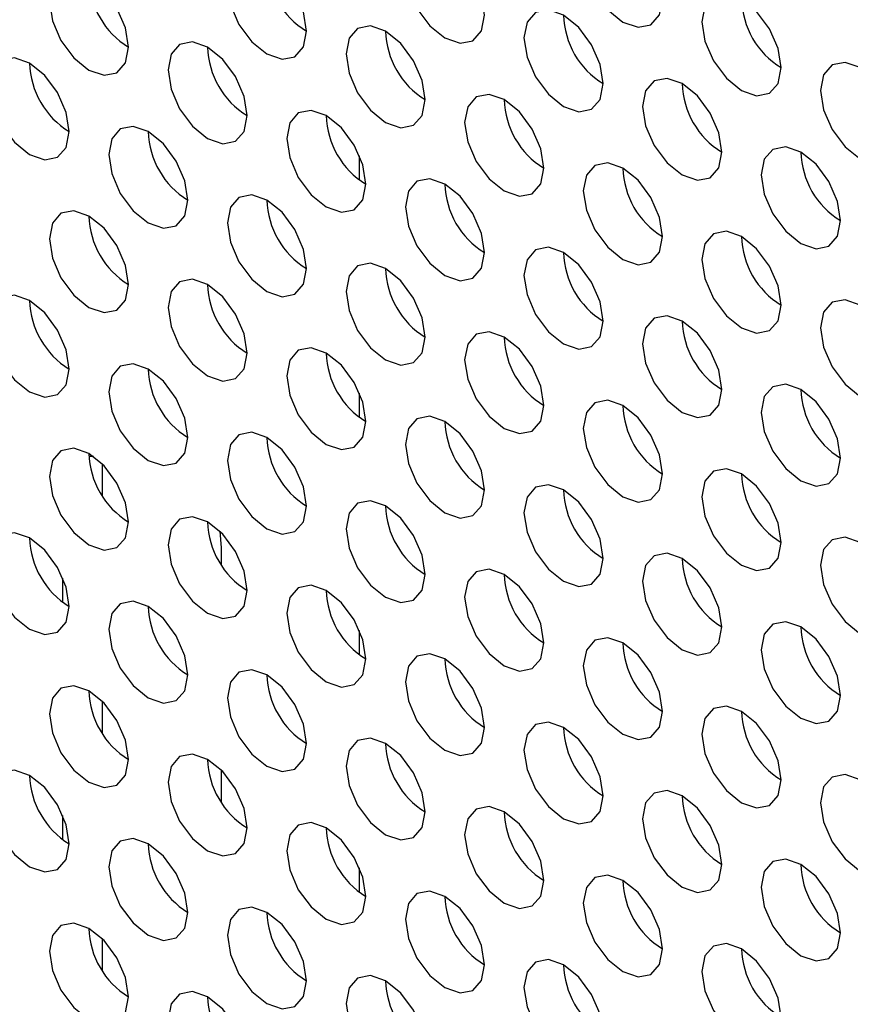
# Model space of a CAD drawing. Header units: millimetres. Extents: x 256 to 1374, y 313 to 1176.
# Tile 126 of 212: x 1070.83 to 1075.78, y 948.77 to 954.64. Entities that reach past the tile are written whole.
import ezdxf

# ---------------------------------------------------------------- set-up
doc = ezdxf.new("R2010")
doc.units = ezdxf.units.MM

msp = doc.modelspace()

# ---------------------------------------------------------------- linework, layer by layer
at = {"color": 8, "linetype": 'Continuous', "lineweight": 30}
for p, q in [((1072.8523, 953.6847), (1072.8523, 953.8289)), ((1072.8523, 952.2693), (1072.8523, 952.4136)), ((1071.268, 952.0354), (1071.2406, 952.0354)), ((1072.8523, 950.854), (1072.8523, 950.9982)), ((1072.8523, 949.4387), (1072.8523, 949.5829))]:
    msp.add_line(p, q, dxfattribs=at)
at = {"color": 7, "linetype": 'Continuous', "lineweight": 30}
for p, q in [((1071.3203, 951.8026), (1071.3203, 951.9909)), ((1072.0202, 951.5897), (1072.0274, 951.4912)), ((1072.0274, 951.4912), (1072.0274, 951.3944)), ((1071.0846, 951.1668), (1071.0846, 951.3111)), ((1071.3203, 950.3873), (1071.3203, 950.5756)), ((1072.0274, 950.1674), (1072.0274, 949.9791)), ((1071.0846, 949.7515), (1071.0846, 949.8957)), ((1071.3203, 948.972), (1071.3203, 949.1603))]:
    msp.add_line(p, q, dxfattribs=at)
at = {"color": 7, "linetype": 'Continuous', "lineweight": 30, "flags": 128}
for points in [[(1074.6578, 954.7619), (1074.6399, 954.8765), (1074.5888, 954.9943), (1074.5123, 955.0974), (1074.4221, 955.1702), (1074.3319, 955.2015), (1074.2554, 955.1867), (1074.2044, 955.1279), (1074.1864, 955.0341), (1074.2044, 954.9196), (1074.2554, 954.8018), (1074.3319, 954.6986), (1074.4221, 954.6258), (1074.5123, 954.5945), (1074.5888, 954.6093), (1074.6399, 954.6681), (1074.6578, 954.7619)], [(1073.5972, 954.6666), (1073.5792, 954.7811), (1073.5281, 954.8989), (1073.4517, 955.002), (1073.3615, 955.0748), (1073.2713, 955.1062), (1073.1948, 955.0913), (1073.1437, 955.0325), (1073.1258, 954.9387), (1073.1437, 954.8242), (1073.1948, 954.7064), (1073.2713, 954.6033), (1073.3615, 954.5305), (1073.4517, 954.4991), (1073.5281, 954.514), (1073.5792, 954.5728), (1073.5972, 954.6666)], [(1072.5365, 954.5712), (1072.5186, 954.6857), (1072.4675, 954.8035), (1072.391, 954.9067), (1072.3008, 954.9795), (1072.2106, 955.0108), (1072.1341, 954.996), (1072.083, 954.9372), (1072.0651, 954.8434), (1072.083, 954.7288), (1072.1341, 954.611), (1072.2106, 954.5079), (1072.3008, 954.4351), (1072.391, 954.4038), (1072.4675, 954.4186), (1072.5186, 954.4774), (1072.5365, 954.5712)], [(1071.4758, 954.4759), (1071.4579, 954.5904), (1071.4068, 954.7082), (1071.3303, 954.8113), (1071.2401, 954.8841), (1071.1499, 954.9155), (1071.0735, 954.9006), (1071.0224, 954.8418), (1071.0044, 954.748), (1071.0224, 954.6335), (1071.0735, 954.5157), (1071.1499, 954.4125), (1071.2401, 954.3397), (1071.3303, 954.3084), (1071.4068, 954.3232), (1071.4579, 954.3821), (1071.4758, 954.4759)], [(1075.3649, 954.3537), (1075.347, 954.4683), (1075.2959, 954.5861), (1075.2194, 954.6892), (1075.1292, 954.762), (1075.039, 954.7933), (1074.9626, 954.7785), (1074.9115, 954.7197), (1074.8935, 954.6259), (1074.9115, 954.5114), (1074.9626, 954.3936), (1075.039, 954.2904), (1075.1292, 954.2176), (1075.2194, 954.1863), (1075.2959, 954.2011), (1075.347, 954.2599), (1075.3649, 954.3537)], [(1074.3043, 954.2584), (1074.2863, 954.3729), (1074.2352, 954.4907), (1074.1588, 954.5938), (1074.0686, 954.6666), (1073.9784, 954.698), (1073.9019, 954.6831), (1073.8508, 954.6243), (1073.8329, 954.5305), (1073.8508, 954.416), (1073.9019, 954.2982), (1073.9784, 954.1951), (1074.0686, 954.1223), (1074.1588, 954.0909), (1074.2352, 954.1058), (1074.2863, 954.1646), (1074.3043, 954.2584)], [(1073.2436, 954.163), (1073.2257, 954.2775), (1073.1746, 954.3953), (1073.0981, 954.4985), (1073.0079, 954.5713), (1072.9177, 954.6026), (1072.8412, 954.5878), (1072.7901, 954.529), (1072.7722, 954.4351), (1072.7901, 954.3206), (1072.8412, 954.2028), (1072.9177, 954.0997), (1073.0079, 954.0269), (1073.0981, 953.9956), (1073.1746, 954.0104), (1073.2257, 954.0692), (1073.2436, 954.163)], [(1072.1829, 954.0676), (1072.165, 954.1822), (1072.1139, 954.3), (1072.0374, 954.4031), (1071.9472, 954.4759), (1071.857, 954.5073), (1071.7806, 954.4924), (1071.7295, 954.4336), (1071.7115, 954.3398), (1071.7295, 954.2253), (1071.7806, 954.1075), (1071.857, 954.0043), (1071.9472, 953.9315), (1072.0374, 953.9002), (1072.1139, 953.915), (1072.165, 953.9738), (1072.1829, 954.0676)], [(1071.1223, 953.9723), (1071.1043, 954.0868), (1071.0532, 954.2046), (1070.9768, 954.3077), (1070.8866, 954.3805), (1070.7964, 954.4119), (1070.7199, 954.397), (1070.6688, 954.3382), (1070.6509, 954.2444), (1070.6688, 954.1299), (1070.7199, 954.0121), (1070.7964, 953.909), (1070.8866, 953.8362), (1070.9768, 953.8048), (1071.0532, 953.8197), (1071.1043, 953.8785), (1071.1223, 953.9723)], [(1076.072, 953.9455), (1076.0541, 954.0601), (1076.003, 954.1778), (1075.9265, 954.281), (1075.8363, 954.3538), (1075.7461, 954.3851), (1075.6697, 954.3703), (1075.6186, 954.3115), (1075.6006, 954.2177), (1075.6186, 954.1032), (1075.6697, 953.9854), (1075.7461, 953.8822), (1075.8363, 953.8094), (1075.9265, 953.7781), (1076.003, 953.7929), (1076.0541, 953.8517), (1076.072, 953.9455)], [(1075.0114, 953.8502), (1074.9934, 953.9647), (1074.9423, 954.0825), (1074.8659, 954.1856), (1074.7757, 954.2584), (1074.6855, 954.2898), (1074.609, 954.2749), (1074.5579, 954.2161), (1074.54, 954.1223), (1074.5579, 954.0078), (1074.609, 953.89), (1074.6855, 953.7869), (1074.7757, 953.7141), (1074.8659, 953.6827), (1074.9423, 953.6976), (1074.9934, 953.7564), (1075.0114, 953.8502)], [(1073.9507, 953.7548), (1073.9328, 953.8693), (1073.8817, 953.9871), (1073.8052, 954.0903), (1073.715, 954.1631), (1073.6248, 954.1944), (1073.5483, 954.1796), (1073.4972, 954.1207), (1073.4793, 954.0269), (1073.4972, 953.9124), (1073.5483, 953.7946), (1073.6248, 953.6915), (1073.715, 953.6187), (1073.8052, 953.5873), (1073.8817, 953.6022), (1073.9328, 953.661), (1073.9507, 953.7548)], [(1072.89, 953.6594), (1072.8721, 953.774), (1072.821, 953.8918), (1072.7445, 953.9949), (1072.6543, 954.0677), (1072.5641, 954.099), (1072.4877, 954.0842), (1072.4366, 954.0254), (1072.4186, 953.9316), (1072.4366, 953.8171), (1072.4877, 953.6993), (1072.5641, 953.5961), (1072.6543, 953.5233), (1072.7445, 953.492), (1072.821, 953.5068), (1072.8721, 953.5656), (1072.89, 953.6594)], [(1071.8294, 953.5641), (1071.8114, 953.6786), (1071.7604, 953.7964), (1071.6839, 953.8995), (1071.5937, 953.9723), (1071.5035, 954.0037), (1071.427, 953.9888), (1071.3759, 953.93), (1071.358, 953.8362), (1071.3759, 953.7217), (1071.427, 953.6039), (1071.5035, 953.5008), (1071.5937, 953.428), (1071.6839, 953.3966), (1071.7604, 953.4115), (1071.8114, 953.4703), (1071.8294, 953.5641)], [(1075.7185, 953.442), (1075.7005, 953.5565), (1075.6494, 953.6743), (1075.573, 953.7774), (1075.4828, 953.8502), (1075.3926, 953.8816), (1075.3161, 953.8667), (1075.265, 953.8079), (1075.2471, 953.7141), (1075.265, 953.5996), (1075.3161, 953.4818), (1075.3926, 953.3786), (1075.4828, 953.3059), (1075.573, 953.2745), (1075.6494, 953.2894), (1075.7005, 953.3482), (1075.7185, 953.442)], [(1074.6578, 953.3466), (1074.6399, 953.4611), (1074.5888, 953.5789), (1074.5123, 953.6821), (1074.4221, 953.7549), (1074.3319, 953.7862), (1074.2554, 953.7713), (1074.2044, 953.7125), (1074.1864, 953.6187), (1074.2044, 953.5042), (1074.2554, 953.3864), (1074.3319, 953.2833), (1074.4221, 953.2105), (1074.5123, 953.1791), (1074.5888, 953.194), (1074.6399, 953.2528), (1074.6578, 953.3466)], [(1073.5972, 953.2512), (1073.5792, 953.3658), (1073.5281, 953.4836), (1073.4517, 953.5867), (1073.3615, 953.6595), (1073.2713, 953.6908), (1073.1948, 953.676), (1073.1437, 953.6172), (1073.1258, 953.5234), (1073.1437, 953.4089), (1073.1948, 953.2911), (1073.2713, 953.1879), (1073.3615, 953.1151), (1073.4517, 953.0838), (1073.5281, 953.0986), (1073.5792, 953.1574), (1073.5972, 953.2512)], [(1072.5365, 953.1559), (1072.5186, 953.2704), (1072.4675, 953.3882), (1072.391, 953.4913), (1072.3008, 953.5641), (1072.2106, 953.5955), (1072.1341, 953.5806), (1072.083, 953.5218), (1072.0651, 953.428), (1072.083, 953.3135), (1072.1341, 953.1957), (1072.2106, 953.0926), (1072.3008, 953.0198), (1072.391, 952.9884), (1072.4675, 953.0033), (1072.5186, 953.0621), (1072.5365, 953.1559)], [(1071.4758, 953.0605), (1071.4579, 953.175), (1071.4068, 953.2928), (1071.3303, 953.396), (1071.2401, 953.4688), (1071.1499, 953.5001), (1071.0735, 953.4853), (1071.0224, 953.4265), (1071.0044, 953.3327), (1071.0224, 953.2181), (1071.0735, 953.1003), (1071.1499, 952.9972), (1071.2401, 952.9244), (1071.3303, 952.8931), (1071.4068, 952.9079), (1071.4579, 952.9667), (1071.4758, 953.0605)], [(1075.3649, 952.9384), (1075.347, 953.0529), (1075.2959, 953.1707), (1075.2194, 953.2739), (1075.1292, 953.3467), (1075.039, 953.378), (1074.9626, 953.3631), (1074.9115, 953.3043), (1074.8935, 953.2105), (1074.9115, 953.096), (1074.9626, 952.9782), (1075.039, 952.8751), (1075.1292, 952.8023), (1075.2194, 952.7709), (1075.2959, 952.7858), (1075.347, 952.8446), (1075.3649, 952.9384)], [(1074.3043, 952.843), (1074.2863, 952.9576), (1074.2352, 953.0754), (1074.1588, 953.1785), (1074.0686, 953.2513), (1073.9784, 953.2826), (1073.9019, 953.2678), (1073.8508, 953.209), (1073.8329, 953.1152), (1073.8508, 953.0007), (1073.9019, 952.8829), (1073.9784, 952.7797), (1074.0686, 952.7069), (1074.1588, 952.6756), (1074.2352, 952.6904), (1074.2863, 952.7492), (1074.3043, 952.843)], [(1073.2436, 952.7477), (1073.2257, 952.8622), (1073.1746, 952.98), (1073.0981, 953.0831), (1073.0079, 953.1559), (1072.9177, 953.1873), (1072.8412, 953.1724), (1072.7901, 953.1136), (1072.7722, 953.0198), (1072.7901, 952.9053), (1072.8412, 952.7875), (1072.9177, 952.6844), (1073.0079, 952.6116), (1073.0981, 952.5802), (1073.1746, 952.5951), (1073.2257, 952.6539), (1073.2436, 952.7477)], [(1072.1829, 952.6523), (1072.165, 952.7668), (1072.1139, 952.8846), (1072.0374, 952.9878), (1071.9472, 953.0606), (1071.857, 953.0919), (1071.7806, 953.0771), (1071.7295, 953.0183), (1071.7115, 952.9244), (1071.7295, 952.8099), (1071.7806, 952.6921), (1071.857, 952.589), (1071.9472, 952.5162), (1072.0374, 952.4849), (1072.1139, 952.4997), (1072.165, 952.5585), (1072.1829, 952.6523)], [(1071.1223, 952.557), (1071.1043, 952.6715), (1071.0532, 952.7893), (1070.9768, 952.8924), (1070.8866, 952.9652), (1070.7964, 952.9966), (1070.7199, 952.9817), (1070.6688, 952.9229), (1070.6509, 952.8291), (1070.6688, 952.7146), (1070.7199, 952.5968), (1070.7964, 952.4936), (1070.8866, 952.4208), (1070.9768, 952.3895), (1071.0532, 952.4043), (1071.1043, 952.4632), (1071.1223, 952.557)], [(1076.072, 952.5302), (1076.0541, 952.6447), (1076.003, 952.7625), (1075.9265, 952.8657), (1075.8363, 952.9384), (1075.7461, 952.9698), (1075.6697, 952.9549), (1075.6186, 952.8961), (1075.6006, 952.8023), (1075.6186, 952.6878), (1075.6697, 952.57), (1075.7461, 952.4669), (1075.8363, 952.3941), (1075.9265, 952.3627), (1076.003, 952.3776), (1076.0541, 952.4364), (1076.072, 952.5302)], [(1075.0114, 952.4348), (1074.9934, 952.5494), (1074.9423, 952.6671), (1074.8659, 952.7703), (1074.7757, 952.8431), (1074.6855, 952.8744), (1074.609, 952.8596), (1074.5579, 952.8008), (1074.54, 952.707), (1074.5579, 952.5925), (1074.609, 952.4747), (1074.6855, 952.3715), (1074.7757, 952.2987), (1074.8659, 952.2674), (1074.9423, 952.2822), (1074.9934, 952.341), (1075.0114, 952.4348)], [(1073.9507, 952.3395), (1073.9328, 952.454), (1073.8817, 952.5718), (1073.8052, 952.6749), (1073.715, 952.7477), (1073.6248, 952.7791), (1073.5483, 952.7642), (1073.4972, 952.7054), (1073.4793, 952.6116), (1073.4972, 952.4971), (1073.5483, 952.3793), (1073.6248, 952.2762), (1073.715, 952.2034), (1073.8052, 952.172), (1073.8817, 952.1869), (1073.9328, 952.2457), (1073.9507, 952.3395)], [(1072.89, 952.2441), (1072.8721, 952.3586), (1072.821, 952.4764), (1072.7445, 952.5796), (1072.6543, 952.6524), (1072.5641, 952.6837), (1072.4877, 952.6689), (1072.4366, 952.61), (1072.4186, 952.5162), (1072.4366, 952.4017), (1072.4877, 952.2839), (1072.5641, 952.1808), (1072.6543, 952.108), (1072.7445, 952.0766), (1072.821, 952.0915), (1072.8721, 952.1503), (1072.89, 952.2441)], [(1071.8294, 952.1487), (1071.8114, 952.2633), (1071.7604, 952.3811), (1071.6839, 952.4842), (1071.5937, 952.557), (1071.5035, 952.5884), (1071.427, 952.5735), (1071.3759, 952.5147), (1071.358, 952.4209), (1071.3759, 952.3064), (1071.427, 952.1886), (1071.5035, 952.0854), (1071.5937, 952.0126), (1071.6839, 951.9813), (1071.7604, 951.9961), (1071.8114, 952.0549), (1071.8294, 952.1487)], [(1075.7185, 952.0266), (1075.7005, 952.1411), (1075.6494, 952.2589), (1075.573, 952.3621), (1075.4828, 952.4349), (1075.3926, 952.4662), (1075.3161, 952.4514), (1075.265, 952.3926), (1075.2471, 952.2988), (1075.265, 952.1843), (1075.3161, 952.0665), (1075.3926, 951.9633), (1075.4828, 951.8905), (1075.573, 951.8592), (1075.6494, 951.874), (1075.7005, 951.9328), (1075.7185, 952.0266)], [(1074.6578, 951.9313), (1074.6399, 952.0458), (1074.5888, 952.1636), (1074.5123, 952.2667), (1074.4221, 952.3395), (1074.3319, 952.3709), (1074.2554, 952.356), (1074.2044, 952.2972), (1074.1864, 952.2034), (1074.2044, 952.0889), (1074.2554, 951.9711), (1074.3319, 951.8679), (1074.4221, 951.7952), (1074.5123, 951.7638), (1074.5888, 951.7787), (1074.6399, 951.8375), (1074.6578, 951.9313)], [(1073.5972, 951.8359), (1073.5792, 951.9504), (1073.5281, 952.0682), (1073.4517, 952.1714), (1073.3615, 952.2442), (1073.2713, 952.2755), (1073.1948, 952.2606), (1073.1437, 952.2018), (1073.1258, 952.108), (1073.1437, 951.9935), (1073.1948, 951.8757), (1073.2713, 951.7726), (1073.3615, 951.6998), (1073.4517, 951.6684), (1073.5281, 951.6833), (1073.5792, 951.7421), (1073.5972, 951.8359)], [(1072.5365, 951.7405), (1072.5186, 951.8551), (1072.4675, 951.9729), (1072.391, 952.076), (1072.3008, 952.1488), (1072.2106, 952.1801), (1072.1341, 952.1653), (1072.083, 952.1065), (1072.0651, 952.0127), (1072.083, 951.8982), (1072.1341, 951.7804), (1072.2106, 951.6772), (1072.3008, 951.6044), (1072.391, 951.5731), (1072.4675, 951.5879), (1072.5186, 951.6467), (1072.5365, 951.7405)], [(1071.4758, 951.6452), (1071.4579, 951.7597), (1071.4068, 951.8775), (1071.3303, 951.9806), (1071.2401, 952.0534), (1071.1499, 952.0848), (1071.0735, 952.0699), (1071.0224, 952.0111), (1071.0044, 951.9173), (1071.0224, 951.8028), (1071.0735, 951.685), (1071.1499, 951.5819), (1071.2401, 951.5091), (1071.3303, 951.4777), (1071.4068, 951.4926), (1071.4579, 951.5514), (1071.4758, 951.6452)], [(1075.3649, 951.5231), (1075.347, 951.6376), (1075.2959, 951.7554), (1075.2194, 951.8585), (1075.1292, 951.9313), (1075.039, 951.9627), (1074.9626, 951.9478), (1074.9115, 951.889), (1074.8935, 951.7952), (1074.9115, 951.6807), (1074.9626, 951.5629), (1075.039, 951.4597), (1075.1292, 951.387), (1075.2194, 951.3556), (1075.2959, 951.3705), (1075.347, 951.4293), (1075.3649, 951.5231)], [(1074.3043, 951.4277), (1074.2863, 951.5422), (1074.2352, 951.66), (1074.1588, 951.7632), (1074.0686, 951.8359), (1073.9784, 951.8673), (1073.9019, 951.8524), (1073.8508, 951.7936), (1073.8329, 951.6998), (1073.8508, 951.5853), (1073.9019, 951.4675), (1073.9784, 951.3644), (1074.0686, 951.2916), (1074.1588, 951.2602), (1074.2352, 951.2751), (1074.2863, 951.3339), (1074.3043, 951.4277)], [(1073.2436, 951.3323), (1073.2257, 951.4469), (1073.1746, 951.5647), (1073.0981, 951.6678), (1073.0079, 951.7406), (1072.9177, 951.7719), (1072.8412, 951.7571), (1072.7901, 951.6983), (1072.7722, 951.6045), (1072.7901, 951.49), (1072.8412, 951.3722), (1072.9177, 951.269), (1073.0079, 951.1962), (1073.0981, 951.1649), (1073.1746, 951.1797), (1073.2257, 951.2385), (1073.2436, 951.3323)], [(1072.1829, 951.237), (1072.165, 951.3515), (1072.1139, 951.4693), (1072.0374, 951.5724), (1071.9472, 951.6452), (1071.857, 951.6766), (1071.7806, 951.6617), (1071.7295, 951.6029), (1071.7115, 951.5091), (1071.7295, 951.3946), (1071.7806, 951.2768), (1071.857, 951.1737), (1071.9472, 951.1009), (1072.0374, 951.0695), (1072.1139, 951.0844), (1072.165, 951.1432), (1072.1829, 951.237)], [(1071.1223, 951.1416), (1071.1043, 951.2561), (1071.0532, 951.3739), (1070.9768, 951.4771), (1070.8866, 951.5499), (1070.7964, 951.5812), (1070.7199, 951.5664), (1070.6688, 951.5076), (1070.6509, 951.4138), (1070.6688, 951.2992), (1070.7199, 951.1814), (1070.7964, 951.0783), (1070.8866, 951.0055), (1070.9768, 950.9741), (1071.0532, 950.989), (1071.1043, 951.0478), (1071.1223, 951.1416)], [(1076.072, 951.1149), (1076.0541, 951.2294), (1076.003, 951.3472), (1075.9265, 951.4503), (1075.8363, 951.5231), (1075.7461, 951.5545), (1075.6697, 951.5396), (1075.6186, 951.4808), (1075.6006, 951.387), (1075.6186, 951.2725), (1075.6697, 951.1547), (1075.7461, 951.0515), (1075.8363, 950.9787), (1075.9265, 950.9474), (1076.003, 950.9623), (1076.0541, 951.0211), (1076.072, 951.1149)], [(1075.0114, 951.0195), (1074.9934, 951.134), (1074.9423, 951.2518), (1074.8659, 951.355), (1074.7757, 951.4277), (1074.6855, 951.4591), (1074.609, 951.4442), (1074.5579, 951.3854), (1074.54, 951.2916), (1074.5579, 951.1771), (1074.609, 951.0593), (1074.6855, 950.9562), (1074.7757, 950.8834), (1074.8659, 950.852), (1074.9423, 950.8669), (1074.9934, 950.9257), (1075.0114, 951.0195)], [(1073.9507, 950.9241), (1073.9328, 951.0386), (1073.8817, 951.1564), (1073.8052, 951.2596), (1073.715, 951.3324), (1073.6248, 951.3637), (1073.5483, 951.3489), (1073.4972, 951.2901), (1073.4793, 951.1963), (1073.4972, 951.0818), (1073.5483, 950.964), (1073.6248, 950.8608), (1073.715, 950.788), (1073.8052, 950.7567), (1073.8817, 950.7715), (1073.9328, 950.8303), (1073.9507, 950.9241)], [(1072.89, 950.8288), (1072.8721, 950.9433), (1072.821, 951.0611), (1072.7445, 951.1642), (1072.6543, 951.237), (1072.5641, 951.2684), (1072.4877, 951.2535), (1072.4366, 951.1947), (1072.4186, 951.1009), (1072.4366, 950.9864), (1072.4877, 950.8686), (1072.5641, 950.7654), (1072.6543, 950.6927), (1072.7445, 950.6613), (1072.821, 950.6762), (1072.8721, 950.735), (1072.89, 950.8288)], [(1071.8294, 950.7334), (1071.8114, 950.8479), (1071.7604, 950.9657), (1071.6839, 951.0689), (1071.5937, 951.1417), (1071.5035, 951.173), (1071.427, 951.1582), (1071.3759, 951.0993), (1071.358, 951.0055), (1071.3759, 950.891), (1071.427, 950.7732), (1071.5035, 950.6701), (1071.5937, 950.5973), (1071.6839, 950.5659), (1071.7604, 950.5808), (1071.8114, 950.6396), (1071.8294, 950.7334)], [(1075.7185, 950.6113), (1075.7005, 950.7258), (1075.6494, 950.8436), (1075.573, 950.9468), (1075.4828, 951.0195), (1075.3926, 951.0509), (1075.3161, 951.036), (1075.265, 950.9772), (1075.2471, 950.8834), (1075.265, 950.7689), (1075.3161, 950.6511), (1075.3926, 950.548), (1075.4828, 950.4752), (1075.573, 950.4438), (1075.6494, 950.4587), (1075.7005, 950.5175), (1075.7185, 950.6113)], [(1074.6578, 950.5159), (1074.6399, 950.6304), (1074.5888, 950.7482), (1074.5123, 950.8514), (1074.4221, 950.9242), (1074.3319, 950.9555), (1074.2554, 950.9407), (1074.2044, 950.8819), (1074.1864, 950.7881), (1074.2044, 950.6736), (1074.2554, 950.5558), (1074.3319, 950.4526), (1074.4221, 950.3798), (1074.5123, 950.3485), (1074.5888, 950.3633), (1074.6399, 950.4221), (1074.6578, 950.5159)], [(1073.5972, 950.4206), (1073.5792, 950.5351), (1073.5281, 950.6529), (1073.4517, 950.756), (1073.3615, 950.8288), (1073.2713, 950.8602), (1073.1948, 950.8453), (1073.1437, 950.7865), (1073.1258, 950.6927), (1073.1437, 950.5782), (1073.1948, 950.4604), (1073.2713, 950.3572), (1073.3615, 950.2845), (1073.4517, 950.2531), (1073.5281, 950.268), (1073.5792, 950.3268), (1073.5972, 950.4206)], [(1072.5365, 950.3252), (1072.5186, 950.4397), (1072.4675, 950.5575), (1072.391, 950.6607), (1072.3008, 950.7335), (1072.2106, 950.7648), (1072.1341, 950.7499), (1072.083, 950.6911), (1072.0651, 950.5973), (1072.083, 950.4828), (1072.1341, 950.365), (1072.2106, 950.2619), (1072.3008, 950.1891), (1072.391, 950.1577), (1072.4675, 950.1726), (1072.5186, 950.2314), (1072.5365, 950.3252)], [(1071.4758, 950.2298), (1071.4579, 950.3444), (1071.4068, 950.4622), (1071.3303, 950.5653), (1071.2401, 950.6381), (1071.1499, 950.6694), (1071.0735, 950.6546), (1071.0224, 950.5958), (1071.0044, 950.502), (1071.0224, 950.3875), (1071.0735, 950.2697), (1071.1499, 950.1665), (1071.2401, 950.0937), (1071.3303, 950.0624), (1071.4068, 950.0772), (1071.4579, 950.136), (1071.4758, 950.2298)], [(1075.3649, 950.1077), (1075.347, 950.2222), (1075.2959, 950.34), (1075.2194, 950.4432), (1075.1292, 950.516), (1075.039, 950.5473), (1074.9626, 950.5325), (1074.9115, 950.4737), (1074.8935, 950.3799), (1074.9115, 950.2653), (1074.9626, 950.1475), (1075.039, 950.0444), (1075.1292, 949.9716), (1075.2194, 949.9403), (1075.2959, 949.9551), (1075.347, 950.0139), (1075.3649, 950.1077)], [(1074.3043, 950.0124), (1074.2863, 950.1269), (1074.2352, 950.2447), (1074.1588, 950.3478), (1074.0686, 950.4206), (1073.9784, 950.452), (1073.9019, 950.4371), (1073.8508, 950.3783), (1073.8329, 950.2845), (1073.8508, 950.17), (1073.9019, 950.0522), (1073.9784, 949.949), (1074.0686, 949.8762), (1074.1588, 949.8449), (1074.2352, 949.8598), (1074.2863, 949.9186), (1074.3043, 950.0124)], [(1073.2436, 949.917), (1073.2257, 950.0315), (1073.1746, 950.1493), (1073.0981, 950.2525), (1073.0079, 950.3252), (1072.9177, 950.3566), (1072.8412, 950.3417), (1072.7901, 950.2829), (1072.7722, 950.1891), (1072.7901, 950.0746), (1072.8412, 949.9568), (1072.9177, 949.8537), (1073.0079, 949.7809), (1073.0981, 949.7495), (1073.1746, 949.7644), (1073.2257, 949.8232), (1073.2436, 949.917)], [(1072.1829, 949.8216), (1072.165, 949.9362), (1072.1139, 950.054), (1072.0374, 950.1571), (1071.9472, 950.2299), (1071.857, 950.2612), (1071.7806, 950.2464), (1071.7295, 950.1876), (1071.7115, 950.0938), (1071.7295, 949.9793), (1071.7806, 949.8615), (1071.857, 949.7583), (1071.9472, 949.6855), (1072.0374, 949.6542), (1072.1139, 949.669), (1072.165, 949.7278), (1072.1829, 949.8216)], [(1071.1223, 949.7263), (1071.1043, 949.8408), (1071.0532, 949.9586), (1070.9768, 950.0617), (1070.8866, 950.1345), (1070.7964, 950.1659), (1070.7199, 950.151), (1070.6688, 950.0922), (1070.6509, 949.9984), (1070.6688, 949.8839), (1070.7199, 949.7661), (1070.7964, 949.663), (1070.8866, 949.5902), (1070.9768, 949.5588), (1071.0532, 949.5737), (1071.1043, 949.6325), (1071.1223, 949.7263)], [(1076.072, 949.6995), (1076.0541, 949.814), (1076.003, 949.9318), (1075.9265, 950.035), (1075.8363, 950.1078), (1075.7461, 950.1391), (1075.6697, 950.1243), (1075.6186, 950.0655), (1075.6006, 949.9717), (1075.6186, 949.8571), (1075.6697, 949.7393), (1075.7461, 949.6362), (1075.8363, 949.5634), (1075.9265, 949.5321), (1076.003, 949.5469), (1076.0541, 949.6057), (1076.072, 949.6995)], [(1075.0114, 949.6042), (1074.9934, 949.7187), (1074.9423, 949.8365), (1074.8659, 949.9396), (1074.7757, 950.0124), (1074.6855, 950.0438), (1074.609, 950.0289), (1074.5579, 949.9701), (1074.54, 949.8763), (1074.5579, 949.7618), (1074.609, 949.644), (1074.6855, 949.5408), (1074.7757, 949.468), (1074.8659, 949.4367), (1074.9423, 949.4516), (1074.9934, 949.5104), (1075.0114, 949.6042)], [(1073.9507, 949.5088), (1073.9328, 949.6233), (1073.8817, 949.7411), (1073.8052, 949.8443), (1073.715, 949.917), (1073.6248, 949.9484), (1073.5483, 949.9335), (1073.4972, 949.8747), (1073.4793, 949.7809), (1073.4972, 949.6664), (1073.5483, 949.5486), (1073.6248, 949.4455), (1073.715, 949.3727), (1073.8052, 949.3413), (1073.8817, 949.3562), (1073.9328, 949.415), (1073.9507, 949.5088)], [(1072.89, 949.4134), (1072.8721, 949.5279), (1072.821, 949.6457), (1072.7445, 949.7489), (1072.6543, 949.8217), (1072.5641, 949.853), (1072.4877, 949.8382), (1072.4366, 949.7794), (1072.4186, 949.6856), (1072.4366, 949.5711), (1072.4877, 949.4533), (1072.5641, 949.3501), (1072.6543, 949.2773), (1072.7445, 949.246), (1072.821, 949.2608), (1072.8721, 949.3196), (1072.89, 949.4134)], [(1071.8294, 949.3181), (1071.8114, 949.4326), (1071.7604, 949.5504), (1071.6839, 949.6535), (1071.5937, 949.7263), (1071.5035, 949.7577), (1071.427, 949.7428), (1071.3759, 949.684), (1071.358, 949.5902), (1071.3759, 949.4757), (1071.427, 949.3579), (1071.5035, 949.2547), (1071.5937, 949.182), (1071.6839, 949.1506), (1071.7604, 949.1655), (1071.8114, 949.2243), (1071.8294, 949.3181)], [(1075.7185, 949.196), (1075.7005, 949.3105), (1075.6494, 949.4283), (1075.573, 949.5314), (1075.4828, 949.6042), (1075.3926, 949.6356), (1075.3161, 949.6207), (1075.265, 949.5619), (1075.2471, 949.4681), (1075.265, 949.3536), (1075.3161, 949.2358), (1075.3926, 949.1326), (1075.4828, 949.0598), (1075.573, 949.0285), (1075.6494, 949.0433), (1075.7005, 949.1022), (1075.7185, 949.196)], [(1074.6578, 949.1006), (1074.6399, 949.2151), (1074.5888, 949.3329), (1074.5123, 949.436), (1074.4221, 949.5088), (1074.3319, 949.5402), (1074.2554, 949.5253), (1074.2044, 949.4665), (1074.1864, 949.3727), (1074.2044, 949.2582), (1074.2554, 949.1404), (1074.3319, 949.0373), (1074.4221, 948.9645), (1074.5123, 948.9331), (1074.5888, 948.948), (1074.6399, 949.0068), (1074.6578, 949.1006)], [(1073.5972, 949.0052), (1073.5792, 949.1197), (1073.5281, 949.2375), (1073.4517, 949.3407), (1073.3615, 949.4135), (1073.2713, 949.4448), (1073.1948, 949.43), (1073.1437, 949.3712), (1073.1258, 949.2774), (1073.1437, 949.1628), (1073.1948, 949.0451), (1073.2713, 948.9419), (1073.3615, 948.8691), (1073.4517, 948.8378), (1073.5281, 948.8526), (1073.5792, 948.9114), (1073.5972, 949.0052)], [(1072.5365, 948.9099), (1072.5186, 949.0244), (1072.4675, 949.1422), (1072.391, 949.2453), (1072.3008, 949.3181), (1072.2106, 949.3495), (1072.1341, 949.3346), (1072.083, 949.2758), (1072.0651, 949.182), (1072.083, 949.0675), (1072.1341, 948.9497), (1072.2106, 948.8465), (1072.3008, 948.7738), (1072.391, 948.7424), (1072.4675, 948.7573), (1072.5186, 948.8161), (1072.5365, 948.9099)], [(1071.4758, 948.8145), (1071.4579, 948.929), (1071.4068, 949.0468), (1071.3303, 949.15), (1071.2401, 949.2228), (1071.1499, 949.2541), (1071.0735, 949.2392), (1071.0224, 949.1804), (1071.0044, 949.0866), (1071.0224, 948.9721), (1071.0735, 948.8543), (1071.1499, 948.7512), (1071.2401, 948.6784), (1071.3303, 948.647), (1071.4068, 948.6619), (1071.4579, 948.7207), (1071.4758, 948.8145)], [(1075.3649, 948.6924), (1075.347, 948.8069), (1075.2959, 948.9247), (1075.2194, 949.0278), (1075.1292, 949.1006), (1075.039, 949.132), (1074.9626, 949.1171), (1074.9115, 949.0583), (1074.8935, 948.9645), (1074.9115, 948.85), (1074.9626, 948.7322), (1075.039, 948.6291), (1075.1292, 948.5563), (1075.2194, 948.5249), (1075.2959, 948.5398), (1075.347, 948.5986), (1075.3649, 948.6924)], [(1074.3043, 948.597), (1074.2863, 948.7115), (1074.2352, 948.8293), (1074.1588, 948.9325), (1074.0686, 949.0053), (1073.9784, 949.0366), (1073.9019, 949.0218), (1073.8508, 948.963), (1073.8329, 948.8692), (1073.8508, 948.7546), (1073.9019, 948.6368), (1073.9784, 948.5337), (1074.0686, 948.4609), (1074.1588, 948.4296), (1074.2352, 948.4444), (1074.2863, 948.5032), (1074.3043, 948.597)], [(1073.2436, 948.5017), (1073.2257, 948.6162), (1073.1746, 948.734), (1073.0981, 948.8371), (1073.0079, 948.9099), (1072.9177, 948.9413), (1072.8412, 948.9264), (1072.7901, 948.8676), (1072.7722, 948.7738), (1072.7901, 948.6593), (1072.8412, 948.5415), (1072.9177, 948.4383), (1073.0079, 948.3655), (1073.0981, 948.3342), (1073.1746, 948.3491), (1073.2257, 948.4079), (1073.2436, 948.5017)], [(1072.1829, 948.4063), (1072.165, 948.5208), (1072.1139, 948.6386), (1072.0374, 948.7418), (1071.9472, 948.8145), (1071.857, 948.8459), (1071.7806, 948.831), (1071.7295, 948.7722), (1071.7115, 948.6784), (1071.7295, 948.5639), (1071.7806, 948.4461), (1071.857, 948.343), (1071.9472, 948.2702), (1072.0374, 948.2388), (1072.1139, 948.2537), (1072.165, 948.3125), (1072.1829, 948.4063)]]:
    msp.add_lwpolyline(points, dxfattribs=at)
at = {"color": 7, "linetype": 'Continuous', "lineweight": 30}
for centre, start, end in [((1072.7963, 954.9933), 181.60217, 238.39192), ((1071.7356, 954.898), 181.60217, 238.39192), ((1075.6247, 954.7758), 181.60217, 238.39192), ((1074.564, 954.6805), 181.60212, 238.39295), ((1073.5034, 954.5851), 181.60212, 238.39295), ((1072.4427, 954.4898), 181.60212, 238.39295), ((1071.3821, 954.3944), 181.60212, 238.39295), ((1075.2712, 954.2723), 181.60339, 238.39168), ((1074.2105, 954.1769), 181.60339, 238.39168), ((1073.1498, 954.0815), 181.60169, 238.3924), ((1072.0892, 953.9862), 181.60169, 238.3924), ((1075.9783, 953.8641), 181.60169, 238.3924), ((1074.9176, 953.7687), 181.60169, 238.3924), ((1073.8569, 953.6733), 181.60217, 238.39192), ((1072.7963, 953.578), 181.60217, 238.39192), ((1071.7356, 953.4826), 181.60217, 238.39192), ((1075.6247, 953.3605), 181.60217, 238.39192), ((1074.564, 953.2651), 181.60212, 238.39295), ((1073.5034, 953.1698), 181.60212, 238.39295), ((1072.4427, 953.0744), 181.60212, 238.39295), ((1071.3821, 952.9791), 181.60212, 238.39295), ((1075.2712, 952.857), 181.60339, 238.39168), ((1074.2105, 952.7616), 181.60339, 238.39168), ((1073.1498, 952.6662), 181.60169, 238.3924), ((1072.0892, 952.5708), 181.60169, 238.3924), ((1075.9783, 952.4487), 181.60169, 238.3924), ((1074.9176, 952.3534), 181.60169, 238.3924), ((1073.8569, 952.258), 181.60217, 238.39192), ((1072.7963, 952.1626), 181.60217, 238.39192), ((1071.7356, 952.0673), 181.60153, 238.39255), ((1075.6247, 951.9452), 181.60217, 238.39192), ((1074.564, 951.8498), 181.60212, 238.39295), ((1073.5034, 951.7544), 181.60212, 238.39295), ((1072.4427, 951.6591), 181.60148, 238.39359), ((1071.3821, 951.5637), 181.60124, 238.39383), ((1075.2712, 951.4416), 181.60339, 238.39168), ((1074.2105, 951.3463), 181.60339, 238.39168), ((1073.1498, 951.2509), 181.60105, 238.39303), ((1072.0892, 951.1555), 181.60081, 238.39327), ((1075.9783, 951.0334), 181.60169, 238.3924), ((1074.9176, 950.938), 181.60169, 238.3924), ((1073.8569, 950.8427), 181.60153, 238.39255), ((1072.7963, 950.7473), 181.60129, 238.39279), ((1071.7356, 950.6519), 181.60129, 238.39279), ((1075.6247, 950.5298), 181.60217, 238.39192), ((1074.564, 950.4345), 181.60148, 238.39359), ((1073.5034, 950.3391), 181.60124, 238.39383), ((1072.4427, 950.2437), 181.60124, 238.39383), ((1071.3821, 950.1484), 181.60124, 238.39383), ((1075.2712, 950.0263), 181.60275, 238.39232), ((1074.2105, 949.9309), 181.60251, 238.39256), ((1073.1498, 949.8355), 181.60081, 238.39327), ((1072.0892, 949.7402), 181.60081, 238.39327), ((1075.9782, 949.6181), 181.60105, 238.39303), ((1074.9176, 949.5227), 181.60081, 238.39327), ((1073.8569, 949.4273), 181.60129, 238.39279), ((1072.7963, 949.332), 181.60129, 238.39279), ((1071.7356, 949.2366), 181.60129, 238.39279), ((1075.6247, 949.1145), 181.60129, 238.39279), ((1074.564, 949.0191), 181.60124, 238.39383), ((1073.5034, 948.9238), 181.60124, 238.39383), ((1072.4427, 948.8284), 181.60124, 238.39383)]:
    msp.add_arc(centre, 0.4957, start, end, dxfattribs=at)

doc.saveas('drawing.dxf')
